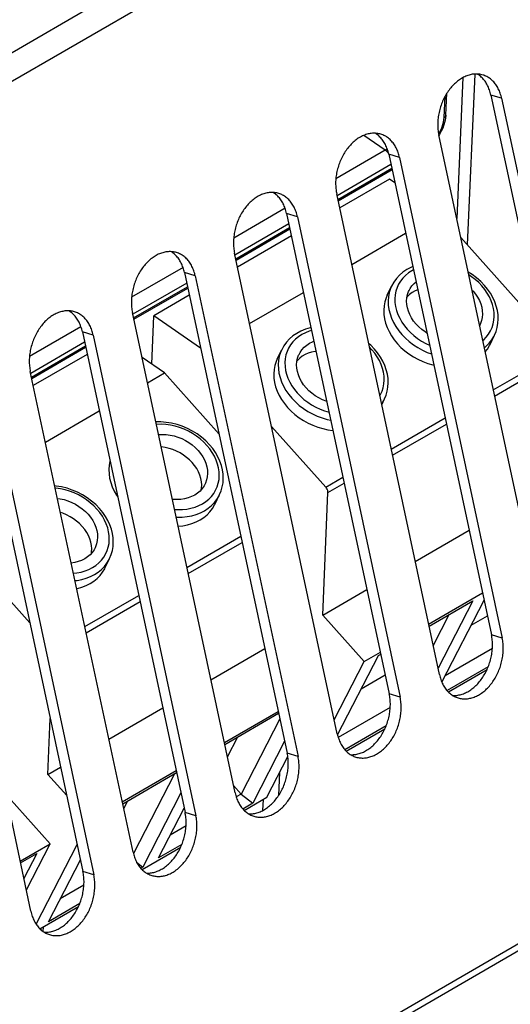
# Model space of a CAD drawing. Extents: x 0 to 594, y 0 to 420.
# Tile 52 of 58: x 538.99 to 543.5, y 106.2 to 115.26. Entities that reach past the tile are written whole.
import ezdxf

# ---------------------------------------------------------------- set-up
doc = ezdxf.new("R2010")
doc.units = 0
doc.header["$LTSCALE"] = 32.67
doc.layers.get('0').update_dxf_attribs({"linetype": 'CONTINUOUS'})
for name, color, linetype in [('CHAMFERS', 7, 'CONTINUOUS'), ('DATUM_AXIS', 7, 'CONTINUOUS'), ('ROUNDS', 7, 'CONTINUOUS')]:
    doc.layers.add(name, color=color, linetype=linetype)

msp = doc.modelspace()

# ---------------------------------------------------------------- linework, layer by layer
at = {"color": 7, "linetype": 'CONTINUOUS'}
for p, q in [((543.068, 114.7248), (543.0099, 113.429)), ((542.3921, 113.7908), (541.9327, 113.5246)), ((542.4401, 113.7574), (542.3921, 113.7908)), ((542.0437, 113.0052), (542.5395, 113.2926)), ((541.4882, 113.267), (540.9924, 112.9797)), ((541.1035, 112.4603), (541.5993, 112.7477)), ((540.548, 112.7221), (540.2222, 112.5333)), ((540.2022, 112.0869), (540.2222, 112.5333)), ((540.6521, 112.2353), (540.2222, 112.5333)), ((539.6077, 112.1772), (539.1119, 111.8899)), ((540.3191, 112.0058), (540.1134, 112.1485)), ((540.1632, 111.9154), (540.3191, 112.0058)), ((539.2229, 111.3705), (539.7188, 111.6579)), ((542.6283, 110.2712), (543.1241, 110.5586)), ((541.7775, 109.7782), (542.1839, 110.0137)), ((542.7518, 109.6936), (543.2477, 109.9809)), ((542.1593, 109.3501), (541.7775, 109.7782)), ((543.1439, 109.6858), (543.2924, 109.7718)), ((540.7478, 109.1815), (541.2436, 109.4688)), ((542.1593, 109.3501), (542.3074, 109.436)), ((541.8831, 108.814), (542.1593, 109.3501)), ((542.1314, 109.099), (542.3521, 109.2269)), ((542.9334, 109.0701), (543.2896, 109.2765)), ((539.8075, 108.6366), (540.3034, 108.9239)), ((540.8713, 108.6038), (541.3671, 108.8911)), ((541.9931, 108.5252), (542.3493, 108.7316)), ((540.8995, 108.472), (540.9942, 108.6558)), ((541.2627, 108.1019), (541.4548, 108.475)), ((539.246, 108.3111), (539.3631, 108.379)), ((539.4191, 108.1171), (539.246, 108.3111)), ((539.9311, 108.0589), (540.4269, 108.3462)), ((541.3798, 108.3293), (541.3703, 108.1166)), ((539.2662, 107.6735), (538.8844, 108.1016)), ((539.9444, 107.9967), (539.9816, 108.069)), ((541.0529, 107.9803), (541.2627, 108.1019)), ((541.2278, 108.0817), (541.2232, 107.9784)), ((538.9908, 107.514), (539.2662, 107.6735)), ((539.0475, 107.249), (539.2662, 107.6735)), ((539.1381, 106.9323), (539.5157, 107.6654)), ((540.1126, 107.4354), (540.4688, 107.6418)), ((539.1723, 106.8905), (539.5286, 107.0969)), ((539.2026, 106.9081), (539.2008, 106.8665))]:
    msp.add_line(p, q, dxfattribs=at)
at = {"layer": 'CHAMFERS', "color": 7, "linetype": 'CONTINUOUS'}
for p, q in [((542.7555, 109.6765), (543.1578, 109.9096)), ((543.1578, 109.9096), (542.8383, 109.2893)), ((542.8732, 109.1601), (543.2618, 109.9146)), ((542.9423, 109.7848), (542.7939, 109.4967)), ((541.913, 108.675), (542.2898, 109.4066)), ((542.2898, 109.4066), (542.3111, 109.4189)), ((543.3387, 109.4715), (542.9038, 109.2195)), ((543.3005, 109.302), (542.9217, 109.0825)), ((540.875, 108.5867), (541.3708, 108.874)), ((542.3984, 108.9266), (541.9201, 108.6495)), ((541.3816, 108.8234), (541.0249, 108.1306)), ((542.3603, 108.7571), (541.9814, 108.5376)), ((541.426, 108.616), (541.1321, 108.0454)), ((539.9347, 108.0418), (540.4305, 108.3292)), ((540.4109, 108.3178), (540.0329, 107.5838)), ((541.0249, 108.1306), (540.9554, 108.2104)), ((540.4708, 108.1407), (540.1195, 107.4586)), ((541.0249, 108.1306), (540.9799, 108.1046)), ((541.0249, 108.1306), (541.1321, 108.0454)), ((541.1321, 108.0454), (541.0412, 107.9927)), ((540.2642, 107.5424), (540.5006, 108.0015)), ((540.5179, 107.8368), (540.3724, 107.7525)), ((540.4797, 107.6673), (540.2642, 107.5424)), ((538.9945, 107.4969), (539.1436, 107.5833)), ((539.1436, 107.5833), (539.0252, 107.3534)), ((539.2516, 106.9556), (539.5455, 107.5262)), ((540.0628, 107.5036), (540.1195, 107.4586)), ((540.1195, 107.4586), (540.1009, 107.4478)), ((539.5776, 107.2919), (539.3598, 107.1657)), ((539.5395, 107.1224), (539.2516, 106.9556))]:
    msp.add_line(p, q, dxfattribs=at)
at = {"layer": 'DATUM_AXIS', "color": 9, "linetype": 'CONTINUOUS'}
for p, q in [((533.1879, 111.6387), (548.9553, 120.7762)), ((549.0812, 120.581), (533.3138, 111.4435)), ((543.424, 114.5337), (543.3244, 114.5643)), ((542.4837, 113.9888), (542.3841, 114.0194)), ((541.5435, 113.4439), (541.4439, 113.4745)), ((540.6032, 112.899), (540.5036, 112.9296)), ((539.663, 112.3541), (539.5633, 112.3848)), ((536.2124, 102.4861), (550.5615, 110.8016)), ((550.4914, 110.6939), (536.384, 102.5185)), ((543.4295, 109.5659), (543.3298, 109.5966)), ((542.4892, 109.021), (542.3896, 109.0517)), ((541.549, 108.4761), (541.4493, 108.5068)), ((540.6087, 107.9312), (540.5091, 107.9619)), ((539.6684, 107.3863), (539.5688, 107.417))]:
    msp.add_line(p, q, dxfattribs=at)
at = {"layer": 'DATUM_AXIS', "color": 7, "linetype": 'CONTINUOUS'}
for p, q in [((543.1761, 114.7571), (543.1057, 113.1868)), ((543.3244, 114.5643), (544.2701, 110.1415)), ((543.424, 114.5337), (544.3697, 110.1108)), ((543.7911, 109.7755), (542.8454, 114.1983)), ((542.3841, 114.0194), (543.3298, 109.5966)), ((542.4837, 113.9888), (543.4295, 109.5659)), ((542.8508, 109.2306), (541.9051, 113.6534)), ((541.4439, 113.4745), (542.3896, 109.0517)), ((541.5435, 113.4439), (542.4892, 109.021)), ((541.9106, 108.6857), (540.9649, 113.1085)), ((540.5036, 112.9296), (541.4493, 108.5068)), ((540.6032, 112.899), (541.549, 108.4761)), ((542.3709, 112.7218), (542.4112, 112.8061)), ((543.1509, 112.7696), (543.1605, 112.7597)), ((540.9703, 108.1408), (540.0246, 112.5636)), ((539.5633, 112.3848), (540.5091, 107.9619)), ((543.2254, 112.4515), (543.2207, 112.4429)), ((539.663, 112.3541), (540.6087, 107.9312)), ((543.3183, 112.2691), (543.3585, 112.3533)), ((541.3583, 112.135), (541.3986, 112.2193)), ((540.0301, 107.5959), (539.0843, 112.0188)), ((538.6231, 111.8399), (539.5688, 107.417)), ((538.7227, 111.8092), (539.6684, 107.3863)), ((542.3201, 111.7125), (542.346, 111.7665)), ((539.0898, 107.051), (538.1441, 111.4739)), ((540.7868, 110.8021), (540.8271, 110.8863)), ((539.7742, 110.2153), (539.8145, 110.2995))]:
    msp.add_line(p, q, dxfattribs=at)
for points in [[(543.2524, 114.7483), (543.2426, 114.751), (543.2331, 114.7532), (543.2235, 114.755), (543.2138, 114.7562), (543.204, 114.7571), (543.1942, 114.7575), (543.1842, 114.7575), (543.1743, 114.757), (543.1642, 114.756), (543.1541, 114.7546), (543.1441, 114.7528), (543.134, 114.7506), (543.1239, 114.7478), (543.1138, 114.7447), (543.1037, 114.7411), (543.0937, 114.7371), (543.0837, 114.7327), (543.0738, 114.7279), (543.0639, 114.7226), (543.0542, 114.7169), (543.0445, 114.7109), (543.0349, 114.7044), (543.0254, 114.6976), (543.0161, 114.6904), (543.0069, 114.6828), (542.9978, 114.6748), (542.9889, 114.6665), (542.9802, 114.6579), (542.9716, 114.6489), (542.9633, 114.6396), (542.9551, 114.63), (542.9471, 114.62), (542.9394, 114.6098), (542.9318, 114.5993), (542.9245, 114.5886), (542.9174, 114.5776), (542.9106, 114.5663), (542.9041, 114.5549), (542.8978, 114.5432), (542.8917, 114.5313), (542.886, 114.5192), (542.8805, 114.5069), (542.8753, 114.4945), (542.8705, 114.482), (542.8659, 114.4693), (542.8616, 114.4564), (542.8577, 114.4435), (542.854, 114.4305), (542.8507, 114.4174), (542.8477, 114.4043), (542.845, 114.3911), (542.8427, 114.3779), (542.8407, 114.3647), (542.839, 114.3515), (542.8376, 114.3382), (542.8367, 114.3251), (542.836, 114.3119), (542.8357, 114.2989), (542.8357, 114.2859), (542.8361, 114.273), (542.8368, 114.2602), (542.8378, 114.2475), (542.8392, 114.235), (542.8409, 114.2226), (542.843, 114.2104), (542.8454, 114.1983)], [(543.3244, 114.5643), (543.3217, 114.5762), (543.3186, 114.5878), (543.3152, 114.5993), (543.3115, 114.6105), (543.3075, 114.6214), (543.3032, 114.6321), (543.2986, 114.6426), (543.2937, 114.6527), (543.2885, 114.6626), (543.2829, 114.6721), (543.2772, 114.6814), (543.2711, 114.6903), (543.2648, 114.6989), (543.2582, 114.7071), (543.2513, 114.715), (543.2442, 114.7225), (543.2369, 114.7296), (543.2293, 114.7364), (543.2215, 114.7428), (543.2135, 114.7488), (543.2053, 114.7544), (543.2006, 114.7572)], [(543.424, 114.5337), (543.4213, 114.5455), (543.4182, 114.5572), (543.4149, 114.5686), (543.4112, 114.5798), (543.4072, 114.5907), (543.4028, 114.6014), (543.3982, 114.6119), (543.3933, 114.622), (543.3881, 114.6319), (543.3826, 114.6414), (543.3768, 114.6507), (543.3707, 114.6596), (543.3644, 114.6682), (543.3578, 114.6764), (543.3509, 114.6843), (543.3438, 114.6918), (543.3365, 114.699), (543.3289, 114.7057), (543.3211, 114.7121), (543.3131, 114.7181), (543.3049, 114.7237), (543.2965, 114.7289), (543.2879, 114.7336), (543.2792, 114.738), (543.2703, 114.7419), (543.2612, 114.7454), (543.2524, 114.7483)], [(542.3122, 114.2034), (542.3023, 114.2061), (542.2929, 114.2083), (542.2833, 114.2101), (542.2736, 114.2114), (542.2638, 114.2122), (542.2539, 114.2126), (542.244, 114.2126), (542.234, 114.2121), (542.224, 114.2111), (542.2139, 114.2098), (542.2038, 114.2079), (542.1937, 114.2057), (542.1836, 114.203), (542.1735, 114.1998), (542.1635, 114.1962), (542.1534, 114.1922), (542.1434, 114.1878), (542.1335, 114.183), (542.1237, 114.1777), (542.1139, 114.172), (542.1042, 114.166), (542.0946, 114.1595), (542.0852, 114.1527), (542.0758, 114.1455), (542.0666, 114.1379), (542.0576, 114.1299), (542.0487, 114.1216), (542.0399, 114.113), (542.0314, 114.104), (542.023, 114.0947), (542.0148, 114.0851), (542.0069, 114.0751), (541.9991, 114.0649), (541.9916, 114.0544), (541.9843, 114.0437), (541.9772, 114.0327), (541.9704, 114.0214), (541.9638, 114.01), (541.9575, 113.9983), (541.9515, 113.9864), (541.9457, 113.9743), (541.9403, 113.962), (541.9351, 113.9496), (541.9302, 113.9371), (541.9256, 113.9244), (541.9214, 113.9115), (541.9174, 113.8986), (541.9138, 113.8856), (541.9104, 113.8725), (541.9074, 113.8594), (541.9048, 113.8462), (541.9024, 113.833), (541.9004, 113.8198), (541.8987, 113.8066), (541.8974, 113.7934), (541.8964, 113.7802), (541.8957, 113.7671), (541.8954, 113.754), (541.8954, 113.741), (541.8958, 113.7281), (541.8965, 113.7153), (541.8976, 113.7026), (541.8989, 113.6901), (541.9007, 113.6777), (541.9027, 113.6655), (541.9051, 113.6534)], [(542.3841, 114.0194), (542.3814, 114.0313), (542.3783, 114.0429), (542.375, 114.0544), (542.3713, 114.0656), (542.3673, 114.0765), (542.363, 114.0872), (542.3583, 114.0977), (542.3534, 114.1078), (542.3482, 114.1177), (542.3427, 114.1272), (542.3369, 114.1365), (542.3308, 114.1454), (542.3245, 114.154), (542.3179, 114.1622), (542.311, 114.1701), (542.3039, 114.1776), (542.2966, 114.1848), (542.289, 114.1915), (542.2812, 114.1979), (542.2732, 114.2039), (542.265, 114.2095), (542.2604, 114.2123)], [(542.4837, 113.9888), (542.481, 114.0006), (542.478, 114.0123), (542.4746, 114.0237), (542.4709, 114.0349), (542.4669, 114.0459), (542.4626, 114.0566), (542.458, 114.067), (542.453, 114.0771), (542.4478, 114.087), (542.4423, 114.0966), (542.4365, 114.1058), (542.4305, 114.1147), (542.4241, 114.1233), (542.4175, 114.1315), (542.4107, 114.1394), (542.4036, 114.1469), (542.3962, 114.1541), (542.3887, 114.1608), (542.3809, 114.1672), (542.3729, 114.1732), (542.3647, 114.1788), (542.3563, 114.184), (542.3477, 114.1887), (542.3389, 114.1931), (542.33, 114.197), (542.3209, 114.2005), (542.3122, 114.2034)], [(541.3719, 113.6585), (541.3621, 113.6612), (541.3526, 113.6634), (541.343, 113.6652), (541.3333, 113.6665), (541.3235, 113.6673), (541.3137, 113.6677), (541.3037, 113.6677), (541.2937, 113.6672), (541.2837, 113.6662), (541.2736, 113.6649), (541.2635, 113.663), (541.2534, 113.6608), (541.2433, 113.6581), (541.2333, 113.6549), (541.2232, 113.6513), (541.2132, 113.6473), (541.2032, 113.6429), (541.1933, 113.6381), (541.1834, 113.6328), (541.1736, 113.6272), (541.164, 113.6211), (541.1544, 113.6146), (541.1449, 113.6078), (541.1356, 113.6006), (541.1264, 113.593), (541.1173, 113.585), (541.1084, 113.5767), (541.0997, 113.5681), (541.0911, 113.5591), (541.0827, 113.5498), (541.0746, 113.5402), (541.0666, 113.5302), (541.0588, 113.52), (541.0513, 113.5096), (541.044, 113.4988), (541.0369, 113.4878), (541.0301, 113.4765), (541.0236, 113.4651), (541.0173, 113.4534), (541.0112, 113.4415), (541.0055, 113.4294), (541, 113.4171), (540.9948, 113.4047), (540.99, 113.3922), (540.9854, 113.3795), (540.9811, 113.3667), (540.9771, 113.3537), (540.9735, 113.3407), (540.9702, 113.3276), (540.9672, 113.3145), (540.9645, 113.3013), (540.9622, 113.2881), (540.9601, 113.2749), (540.9585, 113.2617), (540.9571, 113.2485), (540.9561, 113.2353), (540.9555, 113.2222), (540.9552, 113.2091), (540.9552, 113.1961), (540.9556, 113.1832), (540.9563, 113.1704), (540.9573, 113.1577), (540.9587, 113.1452), (540.9604, 113.1328), (540.9625, 113.1206), (540.9649, 113.1085)], [(541.4439, 113.4745), (541.4411, 113.4864), (541.4381, 113.4981), (541.4347, 113.5095), (541.431, 113.5207), (541.427, 113.5316), (541.4227, 113.5423), (541.4181, 113.5528), (541.4132, 113.5629), (541.4079, 113.5728), (541.4024, 113.5823), (541.3966, 113.5916), (541.3906, 113.6005), (541.3842, 113.6091), (541.3776, 113.6173), (541.3708, 113.6252), (541.3637, 113.6327), (541.3563, 113.6399), (541.3488, 113.6466), (541.341, 113.653), (541.333, 113.659), (541.3248, 113.6646), (541.3201, 113.6674)], [(541.5435, 113.4439), (541.5408, 113.4557), (541.5377, 113.4674), (541.5343, 113.4788), (541.5307, 113.49), (541.5266, 113.501), (541.5223, 113.5117), (541.5177, 113.5221), (541.5128, 113.5322), (541.5076, 113.5421), (541.5021, 113.5517), (541.4963, 113.5609), (541.4902, 113.5698), (541.4839, 113.5784), (541.4773, 113.5866), (541.4704, 113.5945), (541.4633, 113.602), (541.456, 113.6092), (541.4484, 113.6159), (541.4406, 113.6223), (541.4326, 113.6283), (541.4244, 113.6339), (541.416, 113.6391), (541.4074, 113.6438), (541.3987, 113.6482), (541.3897, 113.6521), (541.3807, 113.6556), (541.3719, 113.6585)], [(540.4316, 113.1136), (540.4218, 113.1164), (540.4123, 113.1185), (540.4027, 113.1203), (540.393, 113.1216), (540.3833, 113.1224), (540.3734, 113.1228), (540.3635, 113.1228), (540.3535, 113.1223), (540.3434, 113.1213), (540.3334, 113.12), (540.3233, 113.1181), (540.3132, 113.1159), (540.3031, 113.1132), (540.293, 113.11), (540.2829, 113.1064), (540.2729, 113.1024), (540.2629, 113.098), (540.253, 113.0932), (540.2432, 113.0879), (540.2334, 113.0823), (540.2237, 113.0762), (540.2141, 113.0697), (540.2047, 113.0629), (540.1953, 113.0557), (540.1861, 113.0481), (540.1771, 113.0401), (540.1682, 113.0318), (540.1594, 113.0232), (540.1509, 113.0142), (540.1425, 113.0049), (540.1343, 112.9953), (540.1263, 112.9854), (540.1186, 112.9751), (540.111, 112.9647), (540.1037, 112.9539), (540.0967, 112.9429), (540.0899, 112.9317), (540.0833, 112.9202), (540.077, 112.9085), (540.071, 112.8966), (540.0652, 112.8845), (540.0598, 112.8723), (540.0546, 112.8598), (540.0497, 112.8473), (540.0451, 112.8346), (540.0408, 112.8218), (540.0369, 112.8088), (540.0332, 112.7958), (540.0299, 112.7828), (540.0269, 112.7696), (540.0242, 112.7564), (540.0219, 112.7432), (540.0199, 112.73), (540.0182, 112.7168), (540.0169, 112.7036), (540.0159, 112.6904), (540.0152, 112.6773), (540.0149, 112.6642), (540.0149, 112.6512), (540.0153, 112.6383), (540.016, 112.6255), (540.017, 112.6128), (540.0184, 112.6003), (540.0202, 112.5879), (540.0222, 112.5757), (540.0246, 112.5636)], [(540.5036, 112.9296), (540.5009, 112.9415), (540.4978, 112.9532), (540.4945, 112.9646), (540.4908, 112.9758), (540.4868, 112.9867), (540.4824, 112.9974), (540.4778, 113.0079), (540.4729, 113.018), (540.4677, 113.0279), (540.4622, 113.0374), (540.4564, 113.0467), (540.4503, 113.0556), (540.444, 113.0642), (540.4374, 113.0724), (540.4305, 113.0803), (540.4234, 113.0878), (540.4161, 113.095), (540.4085, 113.1017), (540.4007, 113.1081), (540.3927, 113.1141), (540.3845, 113.1197), (540.3799, 113.1226)], [(540.6032, 112.899), (540.6005, 112.9108), (540.5975, 112.9225), (540.5941, 112.9339), (540.5904, 112.9451), (540.5864, 112.9561), (540.5821, 112.9668), (540.5774, 112.9772), (540.5725, 112.9873), (540.5673, 112.9972), (540.5618, 113.0068), (540.556, 113.016), (540.5499, 113.0249), (540.5436, 113.0335), (540.537, 113.0417), (540.5302, 113.0496), (540.5231, 113.0571), (540.5157, 113.0643), (540.5081, 113.071), (540.5004, 113.0774), (540.4924, 113.0834), (540.4841, 113.089), (540.4757, 113.0942), (540.4672, 113.0989), (540.4584, 113.1033), (540.4495, 113.1072), (540.4404, 113.1107), (540.4316, 113.1136)], [(542.5712, 112.7641), (542.5809, 112.7822), (542.5979, 112.8068), (542.6182, 112.8291), (542.6355, 112.8439)], [(542.6361, 112.4558), (542.6134, 112.4837), (542.5939, 112.5129), (542.5777, 112.5432), (542.5649, 112.5742), (542.5559, 112.6055), (542.5506, 112.6369), (542.5491, 112.6679), (542.5514, 112.6983), (542.5576, 112.7277), (542.5674, 112.7558), (542.5712, 112.7641)], [(542.6509, 112.7717), (542.6275, 112.7614), (542.601, 112.746), (542.5769, 112.7281), (542.5556, 112.7077), (542.5527, 112.7041)], [(543.1605, 112.7597), (543.1831, 112.7319), (543.2027, 112.7026), (543.2189, 112.6724), (543.2316, 112.6414), (543.2407, 112.6101), (543.246, 112.5787), (543.2475, 112.5477), (543.2451, 112.5173), (543.239, 112.4879), (543.2291, 112.4598), (543.2254, 112.4515)], [(542.3709, 112.7218), (542.3607, 112.698), (542.3492, 112.6617), (542.3419, 112.624), (542.3389, 112.5852), (542.3403, 112.5456), (542.3459, 112.5055), (542.3558, 112.4654), (542.3699, 112.4256), (542.388, 112.3863), (542.41, 112.348), (542.4357, 112.3109), (542.4649, 112.2754)], [(539.4914, 112.5687), (539.4816, 112.5715), (539.4721, 112.5736), (539.4625, 112.5754), (539.4528, 112.5767), (539.443, 112.5775), (539.4331, 112.5779), (539.4232, 112.5779), (539.4132, 112.5774), (539.4032, 112.5764), (539.3931, 112.5751), (539.383, 112.5732), (539.3729, 112.571), (539.3628, 112.5683), (539.3527, 112.5651), (539.3427, 112.5616), (539.3327, 112.5576), (539.3227, 112.5531), (539.3127, 112.5483), (539.3029, 112.543), (539.2931, 112.5374), (539.2834, 112.5313), (539.2739, 112.5248), (539.2644, 112.518), (539.2551, 112.5108), (539.2459, 112.5032), (539.2368, 112.4952), (539.2279, 112.4869), (539.2192, 112.4783), (539.2106, 112.4693), (539.2022, 112.46), (539.194, 112.4504), (539.1861, 112.4405), (539.1783, 112.4302), (539.1708, 112.4198), (539.1635, 112.409), (539.1564, 112.398), (539.1496, 112.3868), (539.143, 112.3753), (539.1367, 112.3636), (539.1307, 112.3517), (539.125, 112.3396), (539.1195, 112.3274), (539.1143, 112.3149), (539.1094, 112.3024), (539.1049, 112.2897), (539.1006, 112.2769), (539.0966, 112.2639), (539.093, 112.2509), (539.0897, 112.2379), (539.0867, 112.2247), (539.084, 112.2115), (539.0816, 112.1983), (539.0796, 112.1851), (539.078, 112.1719), (539.0766, 112.1587), (539.0756, 112.1455), (539.075, 112.1324), (539.0746, 112.1193), (539.0747, 112.1063), (539.075, 112.0934), (539.0757, 112.0806), (539.0768, 112.0679), (539.0782, 112.0554), (539.0799, 112.043), (539.082, 112.0308), (539.0843, 112.0188)], [(539.5633, 112.3848), (539.5606, 112.3966), (539.5576, 112.4083), (539.5542, 112.4197), (539.5505, 112.4309), (539.5465, 112.4418), (539.5422, 112.4526), (539.5376, 112.463), (539.5326, 112.4731), (539.5274, 112.483), (539.5219, 112.4925), (539.5161, 112.5018), (539.5101, 112.5107), (539.5037, 112.5193), (539.4971, 112.5275), (539.4903, 112.5354), (539.4832, 112.5429), (539.4758, 112.5501), (539.4683, 112.5568), (539.4605, 112.5632), (539.4525, 112.5692), (539.4443, 112.5748), (539.4396, 112.5777)], [(539.663, 112.3541), (539.6602, 112.3659), (539.6572, 112.3776), (539.6538, 112.389), (539.6501, 112.4002), (539.6461, 112.4112), (539.6418, 112.4219), (539.6372, 112.4323), (539.6323, 112.4424), (539.627, 112.4523), (539.6215, 112.4619), (539.6158, 112.4711), (539.6097, 112.48), (539.6033, 112.4886), (539.5967, 112.4968), (539.5899, 112.5047), (539.5828, 112.5122), (539.5755, 112.5194), (539.5679, 112.5262), (539.5601, 112.5325), (539.5521, 112.5385), (539.5439, 112.5441), (539.5355, 112.5493), (539.5269, 112.554), (539.5181, 112.5584), (539.5092, 112.5623), (539.5001, 112.5658), (539.4914, 112.5687)], [(542.736, 112.3738), (542.7202, 112.3834), (542.6898, 112.4054), (542.6616, 112.4296), (542.6361, 112.4558)], [(541.5586, 112.1773), (541.5683, 112.1954), (541.5853, 112.22), (541.6056, 112.2423), (541.6289, 112.2623), (541.655, 112.2796), (541.6837, 112.294), (541.6954, 112.2984)], [(541.7153, 112.2049), (541.7068, 112.2039), (541.6744, 112.1971), (541.6437, 112.1873), (541.6149, 112.1746), (541.5884, 112.1592), (541.5643, 112.1413), (541.543, 112.1209), (541.5401, 112.1173)], [(542.4649, 112.2754), (542.4973, 112.2418), (542.5327, 112.2103), (542.5708, 112.1813), (542.6112, 112.155), (542.6536, 112.1315), (542.6976, 112.1112), (542.7429, 112.0942), (542.789, 112.0805), (542.7992, 112.0783)], [(543.2728, 112.1993), (543.2933, 112.2257), (543.3129, 112.2583), (543.3183, 112.2691)], [(541.3583, 112.135), (541.3481, 112.1112), (541.3366, 112.0749), (541.3293, 112.0372), (541.3264, 111.9983), (541.3277, 111.9587), (541.3333, 111.9187), (541.3432, 111.8786), (541.3573, 111.8388), (541.3754, 111.7995), (541.3974, 111.7612), (541.4231, 111.7241), (541.4523, 111.6886)], [(541.6235, 111.869), (541.6008, 111.8969), (541.5813, 111.9261), (541.5651, 111.9564), (541.5524, 111.9874), (541.5433, 112.0187), (541.538, 112.0501), (541.5365, 112.0811), (541.5389, 112.1115), (541.545, 112.1409), (541.5549, 112.169), (541.5586, 112.1773)], [(541.8138, 111.7446), (541.8092, 111.7461), (541.774, 111.7601), (541.74, 111.777), (541.7076, 111.7966), (541.6772, 111.8186), (541.6491, 111.8428), (541.6235, 111.869)], [(541.4523, 111.6886), (541.4847, 111.655), (541.5201, 111.6235), (541.5582, 111.5945), (541.5986, 111.5682), (541.641, 111.5447), (541.685, 111.5244), (541.7303, 111.5073), (541.7764, 111.4937), (541.8231, 111.4836), (541.8698, 111.4772), (541.871, 111.4771)], [(540.2651, 111.4389), (540.2982, 111.4407), (540.3343, 111.4393), (540.3709, 111.4346), (540.4073, 111.4267), (540.4434, 111.4157), (540.4786, 111.4016), (540.5125, 111.3847), (540.5449, 111.3652), (540.5753, 111.3431), (540.6035, 111.3189), (540.629, 111.2927)], [(540.5753, 111.1804), (540.5506, 111.2058), (540.5235, 111.2293), (540.4943, 111.2508), (540.4631, 111.27), (540.4304, 111.2868), (540.3966, 111.3009), (540.3618, 111.3122), (540.3266, 111.3206), (540.2912, 111.3259), (540.2892, 111.3261)], [(540.629, 111.2927), (540.6517, 111.2648), (540.6712, 111.2356), (540.6874, 111.2054), (540.7001, 111.1744), (540.7092, 111.143), (540.7145, 111.1117), (540.716, 111.0806), (540.7137, 111.0503), (540.7075, 111.0209), (540.6977, 110.9928), (540.6939, 110.9845)], [(539.8178, 111.1948), (539.8177, 111.1947), (539.8105, 111.157), (539.8075, 111.1181), (539.8088, 111.0785), (539.8144, 111.0385), (539.8243, 110.9984), (539.8384, 110.9585), (539.8565, 110.9193), (539.8785, 110.8809), (539.8877, 110.8676)], [(540.6587, 110.9323), (540.6609, 110.9457), (540.6623, 110.9753), (540.6601, 111.0054), (540.6543, 111.0358), (540.645, 111.0661), (540.6323, 111.096), (540.6164, 111.1252), (540.5973, 111.1534), (540.5753, 111.1804)], [(540.6939, 110.9845), (540.6842, 110.9663), (540.6672, 110.9418), (540.6469, 110.9194), (540.6236, 110.8995), (540.5975, 110.8822), (540.5688, 110.8677), (540.5379, 110.8562), (540.5052, 110.8479), (540.4709, 110.8427), (540.4355, 110.8408), (540.3993, 110.8422), (540.3925, 110.8431)], [(539.3341, 110.8509), (539.3583, 110.8478), (539.3947, 110.8399), (539.4308, 110.8289), (539.466, 110.8148), (539.4999, 110.7979), (539.5323, 110.7784), (539.5627, 110.7563), (539.5909, 110.7321), (539.6164, 110.7059)], [(540.4455, 110.5954), (540.4875, 110.5997), (540.5305, 110.608), (540.5717, 110.6199), (540.6107, 110.6352), (540.6472, 110.6539), (540.6808, 110.6758), (540.7113, 110.7007), (540.7383, 110.7284), (540.7618, 110.7587), (540.7814, 110.7913), (540.7868, 110.8021)], [(539.5627, 110.5936), (539.5381, 110.619), (539.5109, 110.6425), (539.4817, 110.664), (539.4505, 110.6832), (539.4179, 110.7), (539.384, 110.7141), (539.3618, 110.7213)], [(539.6164, 110.7059), (539.6391, 110.678), (539.6586, 110.6488), (539.6749, 110.6185), (539.6876, 110.5876), (539.6966, 110.5562), (539.7019, 110.5249), (539.7034, 110.4938), (539.7011, 110.4634), (539.6949, 110.4341), (539.6851, 110.406), (539.6813, 110.3976)], [(539.6461, 110.3455), (539.6484, 110.3589), (539.6497, 110.3885), (539.6475, 110.4186), (539.6417, 110.449), (539.6324, 110.4793), (539.6198, 110.5092), (539.6038, 110.5384), (539.5847, 110.5666), (539.5627, 110.5936)], [(539.6813, 110.3976), (539.6716, 110.3795), (539.6546, 110.355), (539.6343, 110.3326), (539.611, 110.3127), (539.5849, 110.2954), (539.5562, 110.2809), (539.5253, 110.2694), (539.4926, 110.2611), (539.4612, 110.2563)], [(539.5117, 110.02), (539.5179, 110.0212), (539.5591, 110.033), (539.5981, 110.0484), (539.6346, 110.0671), (539.6682, 110.089), (539.6987, 110.1139), (539.7258, 110.1416), (539.7492, 110.1719), (539.7688, 110.2045), (539.7742, 110.2152)], [(542.9746, 109.0377), (542.9811, 109.0374), (542.991, 109.0374), (543.001, 109.0379), (543.011, 109.0389), (543.0211, 109.0402), (543.0312, 109.0421), (543.0413, 109.0443), (543.0514, 109.047), (543.0614, 109.0502), (543.0715, 109.0538), (543.0815, 109.0578), (543.0915, 109.0622), (543.1014, 109.067), (543.1113, 109.0723), (543.1211, 109.0779), (543.1307, 109.084), (543.1403, 109.0905), (543.1498, 109.0973), (543.1591, 109.1045), (543.1683, 109.1121), (543.1774, 109.1201), (543.1863, 109.1284), (543.195, 109.137), (543.2036, 109.146), (543.212, 109.1553), (543.2201, 109.1649), (543.2281, 109.1749), (543.2359, 109.1851), (543.2434, 109.1956), (543.2507, 109.2063), (543.2578, 109.2173), (543.2646, 109.2286), (543.2712, 109.24), (543.2775, 109.2517), (543.2835, 109.2636), (543.2892, 109.2757), (543.2947, 109.288), (543.2999, 109.3004), (543.3048, 109.3129), (543.3093, 109.3256), (543.3136, 109.3384), (543.3176, 109.3514), (543.3212, 109.3644), (543.3245, 109.3775), (543.3275, 109.3906), (543.3302, 109.4038), (543.3326, 109.417), (543.3346, 109.4302), (543.3362, 109.4434), (543.3376, 109.4566), (543.3386, 109.4698), (543.3392, 109.4829), (543.3395, 109.496), (543.3395, 109.509), (543.3392, 109.5219), (543.3384, 109.5347), (543.3374, 109.5474), (543.336, 109.5599), (543.3343, 109.5723), (543.3322, 109.5845), (543.3298, 109.5966)], [(543.0224, 109.0159), (543.0323, 109.0132), (543.0417, 109.011), (543.0513, 109.0093), (543.061, 109.008), (543.0708, 109.0071), (543.0807, 109.0067), (543.0906, 109.0068), (543.1006, 109.0072), (543.1106, 109.0082), (543.1207, 109.0096), (543.1308, 109.0114), (543.1409, 109.0137), (543.151, 109.0164), (543.1611, 109.0195), (543.1711, 109.0231), (543.1812, 109.0271), (543.1911, 109.0315), (543.2011, 109.0363), (543.2109, 109.0416), (543.2207, 109.0473), (543.2304, 109.0533), (543.2399, 109.0598), (543.2494, 109.0666), (543.2588, 109.0739), (543.268, 109.0814), (543.277, 109.0894), (543.2859, 109.0977), (543.2947, 109.1064), (543.3032, 109.1153), (543.3116, 109.1246), (543.3198, 109.1343), (543.3277, 109.1442), (543.3355, 109.1544), (543.343, 109.1649), (543.3503, 109.1756), (543.3574, 109.1866), (543.3642, 109.1979), (543.3708, 109.2094), (543.3771, 109.221), (543.3831, 109.2329), (543.3889, 109.245), (543.3943, 109.2573), (543.3995, 109.2697), (543.4044, 109.2823), (543.409, 109.295), (543.4132, 109.3078), (543.4172, 109.3207), (543.4208, 109.3337), (543.4242, 109.3468), (543.4272, 109.3599), (543.4298, 109.3731), (543.4322, 109.3863), (543.4342, 109.3995), (543.4359, 109.4128), (543.4372, 109.426), (543.4382, 109.4391), (543.4388, 109.4523), (543.4392, 109.4653), (543.4391, 109.4783), (543.4388, 109.4912), (543.4381, 109.504), (543.437, 109.5167), (543.4356, 109.5292), (543.4339, 109.5416), (543.4319, 109.5538), (543.4295, 109.5659)], [(542.8508, 109.2306), (542.8536, 109.2187), (542.8566, 109.2071), (542.86, 109.1956), (542.8637, 109.1844), (542.8677, 109.1735), (542.872, 109.1628), (542.8766, 109.1523), (542.8815, 109.1422), (542.8868, 109.1323), (542.8923, 109.1228), (542.8981, 109.1135), (542.9041, 109.1046), (542.9105, 109.096), (542.9171, 109.0878), (542.9239, 109.0799), (542.931, 109.0724), (542.9384, 109.0652), (542.9459, 109.0585), (542.9537, 109.0521), (542.9617, 109.0461), (542.9699, 109.0405), (542.9783, 109.0354), (542.9869, 109.0306), (542.9957, 109.0262), (543.0046, 109.0223), (543.0137, 109.0188), (543.0224, 109.0159)], [(542.0343, 108.4928), (542.0408, 108.4925), (542.0507, 108.4925), (542.0607, 108.493), (542.0707, 108.494), (542.0808, 108.4953), (542.0909, 108.4972), (542.101, 108.4994), (542.1111, 108.5021), (542.1212, 108.5053), (542.1313, 108.5089), (542.1413, 108.5129), (542.1513, 108.5173), (542.1612, 108.5221), (542.171, 108.5274), (542.1808, 108.5331), (542.1905, 108.5391), (542.2001, 108.5456), (542.2095, 108.5524), (542.2189, 108.5596), (542.2281, 108.5672), (542.2371, 108.5752), (542.246, 108.5835), (542.2548, 108.5921), (542.2633, 108.6011), (542.2717, 108.6104), (542.2799, 108.62), (542.2879, 108.63), (542.2956, 108.6402), (542.3032, 108.6507), (542.3105, 108.6614), (542.3175, 108.6724), (542.3243, 108.6837), (542.3309, 108.6951), (542.3372, 108.7068), (542.3432, 108.7187), (542.349, 108.7308), (542.3544, 108.7431), (542.3596, 108.7555), (542.3645, 108.768), (542.3691, 108.7807), (542.3733, 108.7936), (542.3773, 108.8065), (542.381, 108.8195), (542.3843, 108.8326), (542.3873, 108.8457), (542.39, 108.8589), (542.3923, 108.8721), (542.3943, 108.8853), (542.396, 108.8985), (542.3973, 108.9117), (542.3983, 108.9249), (542.399, 108.938), (542.3993, 108.9511), (542.3993, 108.9641), (542.3989, 108.977), (542.3982, 108.9898), (542.3971, 109.0025), (542.3958, 109.015), (542.394, 109.0274), (542.392, 109.0396), (542.3896, 109.0517)], [(542.0822, 108.471), (542.092, 108.4683), (542.1015, 108.4661), (542.1111, 108.4644), (542.1208, 108.4631), (542.1305, 108.4622), (542.1404, 108.4618), (542.1503, 108.4619), (542.1603, 108.4623), (542.1704, 108.4633), (542.1804, 108.4647), (542.1905, 108.4665), (542.2006, 108.4688), (542.2107, 108.4715), (542.2208, 108.4746), (542.2309, 108.4782), (542.2409, 108.4822), (542.2509, 108.4866), (542.2608, 108.4915), (542.2707, 108.4967), (542.2804, 108.5024), (542.2901, 108.5084), (542.2997, 108.5149), (542.3092, 108.5217), (542.3185, 108.529), (542.3277, 108.5365), (542.3368, 108.5445), (542.3457, 108.5528), (542.3544, 108.5615), (542.363, 108.5704), (542.3713, 108.5797), (542.3795, 108.5894), (542.3875, 108.5993), (542.3952, 108.6095), (542.4028, 108.62), (542.4101, 108.6307), (542.4171, 108.6417), (542.424, 108.653), (542.4305, 108.6645), (542.4368, 108.6761), (542.4428, 108.688), (542.4486, 108.7001), (542.4541, 108.7124), (542.4592, 108.7248), (542.4641, 108.7374), (542.4687, 108.7501), (542.473, 108.7629), (542.4769, 108.7758), (542.4806, 108.7888), (542.4839, 108.8019), (542.4869, 108.815), (542.4896, 108.8282), (542.4919, 108.8414), (542.4939, 108.8546), (542.4956, 108.8679), (542.4969, 108.8811), (542.4979, 108.8942), (542.4986, 108.9074), (542.4989, 108.9204), (542.4989, 108.9334), (542.4985, 108.9463), (542.4978, 108.9591), (542.4968, 108.9718), (542.4954, 108.9843), (542.4937, 108.9967), (542.4916, 109.0089), (542.4892, 109.021)], [(541.9106, 108.6857), (541.9133, 108.6738), (541.9164, 108.6622), (541.9197, 108.6507), (541.9234, 108.6395), (541.9274, 108.6286), (541.9317, 108.6179), (541.9364, 108.6074), (541.9413, 108.5973), (541.9465, 108.5874), (541.952, 108.5779), (541.9578, 108.5686), (541.9639, 108.5597), (541.9702, 108.5511), (541.9768, 108.5429), (541.9837, 108.535), (541.9908, 108.5275), (541.9981, 108.5203), (542.0057, 108.5136), (542.0135, 108.5072), (542.0215, 108.5012), (542.0297, 108.4956), (542.0381, 108.4905), (542.0467, 108.4857), (542.0554, 108.4814), (542.0643, 108.4774), (542.0734, 108.4739), (542.0822, 108.471)], [(541.0941, 107.9479), (541.1005, 107.9476), (541.1105, 107.9476), (541.1205, 107.9481), (541.1305, 107.9491), (541.1406, 107.9505), (541.1506, 107.9523), (541.1607, 107.9545), (541.1708, 107.9573), (541.1809, 107.9604), (541.191, 107.964), (541.201, 107.968), (541.211, 107.9724), (541.2209, 107.9772), (541.2308, 107.9825), (541.2406, 107.9882), (541.2502, 107.9942), (541.2598, 108.0007), (541.2693, 108.0075), (541.2786, 108.0147), (541.2878, 108.0223), (541.2969, 108.0303), (541.3058, 108.0386), (541.3145, 108.0472), (541.3231, 108.0562), (541.3314, 108.0655), (541.3396, 108.0751), (541.3476, 108.0851), (541.3554, 108.0953), (541.3629, 108.1058), (541.3702, 108.1165), (541.3773, 108.1275), (541.3841, 108.1388), (541.3906, 108.1502), (541.3969, 108.1619), (541.403, 108.1738), (541.4087, 108.1859), (541.4142, 108.1982), (541.4194, 108.2106), (541.4242, 108.2231), (541.4288, 108.2358), (541.4331, 108.2487), (541.4371, 108.2616), (541.4407, 108.2746), (541.444, 108.2877), (541.447, 108.3008), (541.4497, 108.314), (541.452, 108.3272), (541.454, 108.3404), (541.4557, 108.3536), (541.4571, 108.3669), (541.4581, 108.38), (541.4587, 108.3932), (541.459, 108.4062), (541.459, 108.4192), (541.4586, 108.4321), (541.4579, 108.4449), (541.4569, 108.4576), (541.4555, 108.4701), (541.4538, 108.4825), (541.4517, 108.4947), (541.4493, 108.5068)], [(541.1419, 107.9261), (541.1517, 107.9234), (541.1612, 107.9212), (541.1708, 107.9195), (541.1805, 107.9182), (541.1903, 107.9173), (541.2002, 107.9169), (541.2101, 107.917), (541.2201, 107.9175), (541.2301, 107.9184), (541.2402, 107.9198), (541.2503, 107.9216), (541.2604, 107.9239), (541.2705, 107.9266), (541.2806, 107.9297), (541.2906, 107.9333), (541.3006, 107.9373), (541.3106, 107.9417), (541.3205, 107.9466), (541.3304, 107.9518), (541.3402, 107.9575), (541.3499, 107.9635), (541.3594, 107.97), (541.3689, 107.9768), (541.3782, 107.9841), (541.3874, 107.9917), (541.3965, 107.9996), (541.4054, 108.0079), (541.4141, 108.0166), (541.4227, 108.0255), (541.4311, 108.0348), (541.4392, 108.0445), (541.4472, 108.0544), (541.455, 108.0646), (541.4625, 108.0751), (541.4698, 108.0858), (541.4769, 108.0968), (541.4837, 108.1081), (541.4903, 108.1196), (541.4966, 108.1312), (541.5026, 108.1431), (541.5083, 108.1552), (541.5138, 108.1675), (541.519, 108.1799), (541.5239, 108.1925), (541.5284, 108.2052), (541.5327, 108.218), (541.5367, 108.2309), (541.5403, 108.2439), (541.5436, 108.257), (541.5466, 108.2701), (541.5493, 108.2833), (541.5517, 108.2965), (541.5537, 108.3097), (541.5553, 108.323), (541.5567, 108.3362), (541.5577, 108.3493), (541.5583, 108.3625), (541.5586, 108.3755), (541.5586, 108.3885), (541.5583, 108.4014), (541.5576, 108.4142), (541.5565, 108.4269), (541.5551, 108.4394), (541.5534, 108.4518), (541.5513, 108.464), (541.549, 108.4761)], [(540.9703, 108.1408), (540.9731, 108.1289), (540.9761, 108.1173), (540.9795, 108.1058), (540.9832, 108.0946), (540.9872, 108.0837), (540.9915, 108.073), (540.9961, 108.0625), (541.001, 108.0524), (541.0062, 108.0425), (541.0118, 108.033), (541.0175, 108.0237), (541.0236, 108.0148), (541.03, 108.0062), (541.0365, 107.998), (541.0434, 107.9901), (541.0505, 107.9826), (541.0578, 107.9755), (541.0654, 107.9687), (541.0732, 107.9623), (541.0812, 107.9563), (541.0894, 107.9507), (541.0978, 107.9456), (541.1064, 107.9408), (541.1152, 107.9365), (541.1241, 107.9325), (541.1332, 107.9291), (541.1419, 107.9261)], [(540.1538, 107.403), (540.1603, 107.4027), (540.1702, 107.4027), (540.1802, 107.4032), (540.1902, 107.4042), (540.2003, 107.4056), (540.2104, 107.4074), (540.2205, 107.4097), (540.2306, 107.4124), (540.2407, 107.4155), (540.2507, 107.4191), (540.2608, 107.4231), (540.2707, 107.4275), (540.2807, 107.4323), (540.2905, 107.4376), (540.3003, 107.4433), (540.31, 107.4493), (540.3196, 107.4558), (540.329, 107.4626), (540.3384, 107.4699), (540.3476, 107.4774), (540.3566, 107.4854), (540.3655, 107.4937), (540.3743, 107.5024), (540.3828, 107.5113), (540.3912, 107.5206), (540.3994, 107.5303), (540.4073, 107.5402), (540.4151, 107.5504), (540.4226, 107.5609), (540.4299, 107.5716), (540.437, 107.5826), (540.4438, 107.5939), (540.4504, 107.6053), (540.4567, 107.617), (540.4627, 107.6289), (540.4685, 107.641), (540.4739, 107.6533), (540.4791, 107.6657), (540.484, 107.6783), (540.4886, 107.691), (540.4928, 107.7038), (540.4968, 107.7167), (540.5004, 107.7297), (540.5038, 107.7428), (540.5068, 107.7559), (540.5094, 107.7691), (540.5118, 107.7823), (540.5138, 107.7955), (540.5155, 107.8087), (540.5168, 107.822), (540.5178, 107.8351), (540.5185, 107.8483), (540.5188, 107.8613), (540.5187, 107.8743), (540.5184, 107.8872), (540.5177, 107.9), (540.5166, 107.9127), (540.5152, 107.9252), (540.5135, 107.9376), (540.5115, 107.9498), (540.5091, 107.9619)], [(540.2017, 107.3812), (540.2115, 107.3785), (540.221, 107.3763), (540.2306, 107.3746), (540.2403, 107.3733), (540.25, 107.3724), (540.2599, 107.372), (540.2698, 107.3721), (540.2798, 107.3726), (540.2899, 107.3735), (540.2999, 107.3749), (540.31, 107.3767), (540.3201, 107.379), (540.3302, 107.3817), (540.3403, 107.3848), (540.3504, 107.3884), (540.3604, 107.3924), (540.3704, 107.3968), (540.3803, 107.4017), (540.3901, 107.4069), (540.3999, 107.4126), (540.4096, 107.4186), (540.4192, 107.4251), (540.4286, 107.4319), (540.438, 107.4392), (540.4472, 107.4468), (540.4562, 107.4547), (540.4651, 107.463), (540.4739, 107.4717), (540.4824, 107.4806), (540.4908, 107.49), (540.499, 107.4996), (540.507, 107.5095), (540.5147, 107.5197), (540.5223, 107.5302), (540.5296, 107.5409), (540.5366, 107.5519), (540.5434, 107.5632), (540.55, 107.5747), (540.5563, 107.5864), (540.5623, 107.5982), (540.5681, 107.6103), (540.5735, 107.6226), (540.5787, 107.635), (540.5836, 107.6476), (540.5882, 107.6603), (540.5925, 107.6731), (540.5964, 107.686), (540.6001, 107.699), (540.6034, 107.7121), (540.6064, 107.7252), (540.6091, 107.7384), (540.6114, 107.7516), (540.6134, 107.7648), (540.6151, 107.7781), (540.6164, 107.7913), (540.6174, 107.8044), (540.6181, 107.8176), (540.6184, 107.8306), (540.6184, 107.8436), (540.618, 107.8565), (540.6173, 107.8693), (540.6162, 107.882), (540.6149, 107.8945), (540.6131, 107.9069), (540.6111, 107.9191), (540.6087, 107.9312)], [(540.0301, 107.5959), (540.0328, 107.584), (540.0358, 107.5724), (540.0392, 107.5609), (540.0429, 107.5497), (540.0469, 107.5388), (540.0512, 107.5281), (540.0558, 107.5176), (540.0608, 107.5075), (540.066, 107.4976), (540.0715, 107.4881), (540.0773, 107.4788), (540.0834, 107.4699), (540.0897, 107.4613), (540.0963, 107.4531), (540.1031, 107.4452), (540.1102, 107.4377), (540.1176, 107.4306), (540.1251, 107.4238), (540.1329, 107.4174), (540.1409, 107.4114), (540.1491, 107.4058), (540.1575, 107.4007), (540.1661, 107.3959), (540.1749, 107.3916), (540.1838, 107.3876), (540.1929, 107.3842), (540.2017, 107.3812)], [(539.2136, 106.8581), (539.22, 106.8578), (539.23, 106.8579), (539.2399, 106.8583), (539.25, 106.8593), (539.26, 106.8607), (539.2701, 106.8625), (539.2802, 106.8648), (539.2903, 106.8675), (539.3004, 106.8706), (539.3105, 106.8742), (539.3205, 106.8782), (539.3305, 106.8826), (539.3404, 106.8874), (539.3503, 106.8927), (539.36, 106.8984), (539.3697, 106.9044), (539.3793, 106.9109), (539.3888, 106.9177), (539.3981, 106.925), (539.4073, 106.9325), (539.4164, 106.9405), (539.4253, 106.9488), (539.434, 106.9575), (539.4426, 106.9664), (539.4509, 106.9757), (539.4591, 106.9854), (539.4671, 106.9953), (539.4748, 107.0055), (539.4824, 107.016), (539.4897, 107.0267), (539.4967, 107.0377), (539.5036, 107.049), (539.5101, 107.0605), (539.5164, 107.0721), (539.5224, 107.084), (539.5282, 107.0961), (539.5337, 107.1084), (539.5388, 107.1208), (539.5437, 107.1334), (539.5483, 107.1461), (539.5526, 107.1589), (539.5565, 107.1718), (539.5602, 107.1848), (539.5635, 107.1979), (539.5665, 107.211), (539.5692, 107.2242), (539.5715, 107.2374), (539.5735, 107.2506), (539.5752, 107.2639), (539.5765, 107.2771), (539.5775, 107.2902), (539.5782, 107.3034), (539.5785, 107.3164), (539.5785, 107.3294), (539.5781, 107.3423), (539.5774, 107.3551), (539.5764, 107.3678), (539.575, 107.3803), (539.5733, 107.3927), (539.5712, 107.4049), (539.5688, 107.417)], [(539.2614, 106.8364), (539.2712, 106.8336), (539.2807, 106.8314), (539.2903, 106.8297), (539.3, 106.8284), (539.3098, 106.8275), (539.3196, 106.8271), (539.3296, 106.8272), (539.3396, 106.8277), (539.3496, 106.8286), (539.3597, 106.83), (539.3698, 106.8318), (539.3799, 106.8341), (539.39, 106.8368), (539.4, 106.8399), (539.4101, 106.8435), (539.4201, 106.8475), (539.4301, 106.8519), (539.44, 106.8568), (539.4499, 106.862), (539.4597, 106.8677), (539.4693, 106.8738), (539.4789, 106.8802), (539.4884, 106.8871), (539.4977, 106.8943), (539.5069, 106.9019), (539.516, 106.9098), (539.5249, 106.9181), (539.5336, 106.9268), (539.5422, 106.9358), (539.5506, 106.9451), (539.5587, 106.9547), (539.5667, 106.9646), (539.5745, 106.9748), (539.582, 106.9853), (539.5893, 106.996), (539.5964, 107.007), (539.6032, 107.0183), (539.6097, 107.0298), (539.616, 107.0415), (539.6221, 107.0534), (539.6278, 107.0654), (539.6333, 107.0777), (539.6385, 107.0901), (539.6433, 107.1027), (539.6479, 107.1154), (539.6522, 107.1282), (539.6562, 107.1411), (539.6598, 107.1541), (539.6631, 107.1672), (539.6661, 107.1803), (539.6688, 107.1935), (539.6711, 107.2067), (539.6732, 107.2199), (539.6748, 107.2332), (539.6762, 107.2464), (539.6772, 107.2596), (539.6778, 107.2727), (539.6781, 107.2858), (539.6781, 107.2987), (539.6777, 107.3116), (539.677, 107.3244), (539.676, 107.3371), (539.6746, 107.3496), (539.6729, 107.362), (539.6708, 107.3743), (539.6684, 107.3863)], [(539.0898, 107.051), (539.0925, 107.0391), (539.0956, 107.0275), (539.099, 107.016), (539.1026, 107.0048), (539.1067, 106.9939), (539.111, 106.9832), (539.1156, 106.9728), (539.1205, 106.9626), (539.1257, 106.9527), (539.1312, 106.9432), (539.137, 106.9339), (539.1431, 106.925), (539.1494, 106.9164), (539.156, 106.9082), (539.1629, 106.9003), (539.17, 106.8928), (539.1773, 106.8857), (539.1849, 106.8789), (539.1927, 106.8725), (539.2007, 106.8665), (539.2089, 106.8609), (539.2173, 106.8558), (539.2259, 106.851), (539.2346, 106.8467), (539.2436, 106.8428), (539.2526, 106.8393), (539.2614, 106.8364)]]:
    msp.add_lwpolyline(points, dxfattribs=at)
at = {"layer": 'ROUNDS', "color": 9, "linetype": 'CONTINUOUS'}
for p, q in [((542.895, 114.3577), (542.9039, 114.5545)), ((542.3525, 114.0559), (542.155, 114.1929)), ((542.3525, 114.0559), (541.8973, 113.7921)), ((542.3824, 114.0269), (542.3808, 114.029)), ((542.4047, 113.9232), (541.9089, 113.6359)), ((541.916, 113.6024), (542.4118, 113.8897)), ((541.4307, 113.5217), (540.957, 113.2472)), ((541.4644, 113.3783), (540.9686, 113.091)), ((540.9758, 113.0575), (541.4716, 113.3449)), ((540.4904, 112.9768), (540.0168, 112.7023)), ((540.5242, 112.8334), (540.0284, 112.5461)), ((540.0355, 112.5126), (540.5313, 112.8)), ((539.5501, 112.4319), (539.0765, 112.1574)), ((539.5839, 112.2885), (539.0881, 112.0012)), ((539.0953, 111.9677), (539.5911, 112.2551)), ((542.2293, 112.2201), (542.2066, 112.2436)), ((543.3474, 111.8507), (543.8432, 112.138)), ((543.3596, 111.7937), (543.8554, 112.081)), ((542.4071, 111.3058), (542.9029, 111.5931)), ((542.4193, 111.2488), (542.9151, 111.5361)), ((541.8038, 110.9562), (541.9627, 111.0482)), ((541.8249, 110.9043), (541.9749, 110.9912)), ((540.5266, 110.216), (541.0224, 110.5033)), ((540.5388, 110.159), (541.0346, 110.4463)), ((539.5863, 109.6711), (540.0821, 109.9585)), ((539.5985, 109.6141), (540.0943, 109.9014))]:
    msp.add_line(p, q, dxfattribs=at)
at = {"layer": 'ROUNDS', "color": 7, "linetype": 'CONTINUOUS'}
for p, q in [((542.9105, 114.3794), (542.9195, 114.5808)), ((542.852, 114.2013), (542.8466, 114.1927)), ((541.9187, 113.5901), (542.4145, 113.8774)), ((540.9784, 113.0452), (541.4742, 113.3325)), ((543.7808, 112.4299), (543.0478, 113.2517)), ((540.0382, 112.5003), (540.534, 112.7876)), ((539.0979, 111.9554), (539.5937, 112.2427)), ((540.8216, 111.4424), (540.3191, 112.0058)), ((541.8038, 110.9562), (541.3057, 111.5147)), ((541.7775, 109.7782), (541.8249, 110.9043)), ((539.0795, 109.7054), (538.3465, 110.5272)), ((539.246, 108.3111), (539.2677, 108.8253))]:
    msp.add_line(p, q, dxfattribs=at)
for points in [[(542.9105, 114.3794), (542.9076, 114.3502), (542.9017, 114.3202), (542.893, 114.29), (542.8816, 114.2599), (542.8679, 114.2303), (542.852, 114.2013)], [(542.6053, 112.9849), (542.5889, 112.9782), (542.5502, 112.9574), (542.5148, 112.9332), (542.4829, 112.9056), (542.4549, 112.875), (542.4309, 112.8417), (542.4112, 112.8061)], [(543.2657, 112.8121), (543.2309, 112.8479), (543.1928, 112.8811), (543.1518, 112.9115), (543.1158, 112.9339)], [(543.3585, 112.3533), (543.373, 112.3883), (543.3835, 112.4249), (543.39, 112.4629), (543.3924, 112.5019), (543.3907, 112.5416), (543.3848, 112.5818), (543.3748, 112.6221), (543.3606, 112.6621), (543.3424, 112.7014), (543.3204, 112.7398), (543.2948, 112.7768), (543.2657, 112.8121)], [(541.6688, 112.4228), (541.662, 112.4214), (541.6179, 112.4084), (541.5763, 112.3914), (541.5376, 112.3706), (541.5022, 112.3464), (541.4703, 112.3188), (541.4423, 112.2882), (541.4183, 112.2549), (541.3986, 112.2193)], [(542.2531, 112.2253), (542.2184, 112.2611), (542.1993, 112.2777)], [(542.346, 111.7665), (542.3604, 111.8015), (542.3709, 111.8381), (542.3774, 111.876), (542.3798, 111.9151), (542.3781, 111.9548), (542.3722, 111.995), (542.3622, 112.0353), (542.348, 112.0753), (542.3299, 112.1146), (542.3078, 112.1529), (542.2822, 112.1899), (542.2531, 112.2253)], [(540.7343, 111.3451), (540.6995, 111.3809), (540.6614, 111.4141), (540.6203, 111.4444), (540.5767, 111.4716), (540.5309, 111.4953), (540.4835, 111.5153), (540.4348, 111.5314), (540.3854, 111.5436), (540.3357, 111.5516), (540.286, 111.5554), (540.2403, 111.5549)], [(540.8271, 110.8863), (540.8415, 110.9213), (540.852, 110.9579), (540.8585, 110.9958), (540.861, 111.0348), (540.8592, 111.0746), (540.8534, 111.1148), (540.8433, 111.1551), (540.8291, 111.195), (540.811, 111.2344), (540.789, 111.2727), (540.7633, 111.3097), (540.7343, 111.3451)], [(539.7217, 110.7582), (539.6869, 110.7941), (539.6488, 110.8273), (539.6077, 110.8576), (539.5641, 110.8848), (539.5183, 110.9085), (539.4709, 110.9285), (539.4222, 110.9446), (539.3728, 110.9568), (539.3231, 110.9648), (539.3095, 110.9658)], [(541.8249, 110.9043), (541.8247, 110.9105), (541.8238, 110.917), (541.8221, 110.9238), (541.8196, 110.9307), (541.8165, 110.9376), (541.8128, 110.9442), (541.8085, 110.9505), (541.8038, 110.9562)], [(539.8145, 110.2995), (539.8289, 110.3345), (539.8394, 110.3711), (539.8459, 110.409), (539.8484, 110.448), (539.8467, 110.4878), (539.8408, 110.528), (539.8307, 110.5682), (539.8165, 110.6082), (539.7984, 110.6476), (539.7764, 110.6859), (539.7507, 110.7229), (539.7217, 110.7582)]]:
    msp.add_lwpolyline(points, dxfattribs=at)
at = {"layer": 'ROUNDS', "color": 9, "linetype": 'CONTINUOUS'}
for points in [[(542.895, 114.3577), (542.9003, 114.3613), (542.9045, 114.3653), (542.9077, 114.3698), (542.9097, 114.3746), (542.9105, 114.3794)], [(542.8442, 114.2042), (542.8554, 114.2243), (542.8665, 114.2472), (542.8759, 114.2702), (542.8835, 114.2929), (542.8893, 114.3153), (542.8931, 114.3369), (542.895, 114.3577)], [(542.3702, 114.0685), (542.3686, 114.0671), (542.3605, 114.061), (542.3525, 114.0559)], [(542.3808, 114.029), (542.3718, 114.0393), (542.3623, 114.0483), (542.3525, 114.0559)], [(542.6118, 112.9547), (542.5961, 112.9466), (542.5656, 112.9268), (542.5381, 112.9043), (542.5136, 112.8792), (542.4924, 112.8518), (542.4746, 112.8224), (542.4605, 112.7911), (542.4501, 112.7582), (542.4435, 112.7241), (542.4408, 112.6889), (542.442, 112.6531), (542.4471, 112.6169), (542.456, 112.5806), (542.4687, 112.5445), (542.4851, 112.509), (542.505, 112.4743), (542.5283, 112.4408), (542.5547, 112.4087)], [(543.2418, 112.8069), (543.2125, 112.8373), (543.1805, 112.8658), (543.146, 112.892), (543.1212, 112.9082)], [(542.4112, 112.8061), (542.401, 112.7823), (542.3895, 112.746), (542.3822, 112.7082), (542.3792, 112.6694), (542.3805, 112.6298), (542.3862, 112.5898), (542.3961, 112.5497), (542.4101, 112.5098), (542.4282, 112.4705), (542.4502, 112.4322), (542.4759, 112.3951), (542.5051, 112.3597)], [(543.2503, 112.3046), (543.2585, 112.3113), (543.283, 112.3364), (543.3042, 112.3637), (543.322, 112.3932), (543.3361, 112.4245), (543.3465, 112.4574), (543.3531, 112.4915), (543.3558, 112.5266), (543.3546, 112.5625), (543.3495, 112.5987), (543.3405, 112.635), (543.3278, 112.671), (543.3114, 112.7066), (543.2915, 112.7412), (543.2683, 112.7748), (543.2418, 112.8069)], [(541.6742, 112.3971), (541.6517, 112.3906), (541.6165, 112.3768), (541.5835, 112.3598), (541.5531, 112.34), (541.5255, 112.3175), (541.501, 112.2924), (541.4798, 112.265), (541.462, 112.2356), (541.4479, 112.2043), (541.4375, 112.1714), (541.4309, 112.1373), (541.4282, 112.1021), (541.4294, 112.0663), (541.4345, 112.0301), (541.4434, 111.9938), (541.4562, 111.9577), (541.4725, 111.9222), (541.4925, 111.8875), (541.5157, 111.854), (541.5421, 111.8219)], [(542.5547, 112.4087), (542.5841, 112.3783), (542.6161, 112.3498), (542.6505, 112.3236), (542.6871, 112.2997), (542.7255, 112.2785), (542.7598, 112.2627)], [(542.5051, 112.3597), (542.5376, 112.326), (542.573, 112.2946), (542.6111, 112.2656), (542.6515, 112.2392), (542.6938, 112.2158), (542.7379, 112.1955), (542.7773, 112.1806)], [(543.2647, 112.2371), (543.283, 112.252), (543.3101, 112.2797), (543.3335, 112.31), (543.3531, 112.3425), (543.3585, 112.3533)], [(541.3986, 112.2193), (541.3884, 112.1955), (541.3769, 112.1592), (541.3696, 112.1214), (541.3666, 112.0826), (541.3679, 112.043), (541.3736, 112.003), (541.3835, 111.9628), (541.3975, 111.923), (541.4156, 111.8837), (541.4376, 111.8454), (541.4634, 111.8083), (541.4926, 111.7728)], [(542.3025, 111.795), (542.3094, 111.8064), (542.3235, 111.8377), (542.3339, 111.8706), (542.3405, 111.9047), (542.3432, 111.9398), (542.342, 111.9757), (542.3369, 112.0119), (542.3279, 112.0482), (542.3152, 112.0842), (542.2988, 112.1197), (542.2789, 112.1544), (542.2557, 112.188), (542.2293, 112.2201)], [(541.4926, 111.7728), (541.525, 111.7392), (541.5604, 111.7078), (541.5985, 111.6787), (541.6389, 111.6524), (541.6813, 111.629), (541.7253, 111.6086), (541.7706, 111.5916), (541.8167, 111.578), (541.851, 111.5705)], [(541.5421, 111.8219), (541.5715, 111.7915), (541.6035, 111.763), (541.638, 111.7368), (541.6745, 111.7129), (541.7129, 111.6917), (541.7527, 111.6733), (541.7937, 111.6579), (541.8349, 111.6457)], [(542.3185, 111.7201), (542.3209, 111.7232), (542.3406, 111.7557), (542.346, 111.7665)], [(540.7104, 111.3399), (540.681, 111.3703), (540.649, 111.3987), (540.6146, 111.425), (540.578, 111.4488), (540.5396, 111.47), (540.4998, 111.4884), (540.4589, 111.5038), (540.4171, 111.5162), (540.3749, 111.5253), (540.3327, 111.5312), (540.2907, 111.5337), (540.2494, 111.5328), (540.2451, 111.5324)], [(540.4125, 110.7497), (540.4429, 110.7479), (540.4842, 110.7487), (540.5245, 110.7529), (540.5635, 110.7604), (540.6008, 110.7711), (540.6361, 110.785), (540.669, 110.8019), (540.6995, 110.8217), (540.727, 110.8443), (540.7515, 110.8693), (540.7727, 110.8967), (540.7905, 110.9262), (540.8046, 110.9575), (540.815, 110.9903), (540.8216, 111.0245), (540.8243, 111.0596), (540.8231, 111.0954), (540.818, 111.1317), (540.8091, 111.168), (540.7963, 111.204), (540.78, 111.2395), (540.7601, 111.2742), (540.7368, 111.3077), (540.7104, 111.3399)], [(539.6978, 110.753), (539.6684, 110.7835), (539.6364, 110.8119), (539.602, 110.8382), (539.5654, 110.862), (539.5271, 110.8832), (539.4872, 110.9016), (539.4463, 110.917), (539.4045, 110.9294), (539.3623, 110.9385), (539.3201, 110.9443), (539.314, 110.9447)], [(540.4276, 110.679), (540.4375, 110.6784), (540.4832, 110.6793), (540.5277, 110.684), (540.5708, 110.6922), (540.612, 110.7041), (540.651, 110.7195), (540.6874, 110.7382), (540.721, 110.7601), (540.7515, 110.785), (540.7786, 110.8127), (540.8021, 110.8429), (540.8217, 110.8755), (540.8271, 110.8863)], [(539.4812, 110.1629), (539.5119, 110.1661), (539.5509, 110.1735), (539.5882, 110.1843), (539.6235, 110.1982), (539.6565, 110.2151), (539.6869, 110.2349), (539.7144, 110.2575), (539.7389, 110.2825), (539.7602, 110.3099), (539.7779, 110.3394), (539.7921, 110.3707), (539.8025, 110.4035), (539.809, 110.4377), (539.8117, 110.4728), (539.8105, 110.5086), (539.8054, 110.5448), (539.7965, 110.5811), (539.7838, 110.6172), (539.7674, 110.6527), (539.7475, 110.6874), (539.7242, 110.7209), (539.6978, 110.753)], [(539.4957, 110.0951), (539.5151, 110.0971), (539.5582, 110.1054), (539.5994, 110.1173), (539.6384, 110.1326), (539.6749, 110.1513), (539.7085, 110.1733), (539.7389, 110.1982), (539.766, 110.2259), (539.7895, 110.2561), (539.8091, 110.2887), (539.8145, 110.2995)]]:
    msp.add_lwpolyline(points, dxfattribs=at)

doc.saveas('drawing.dxf')
